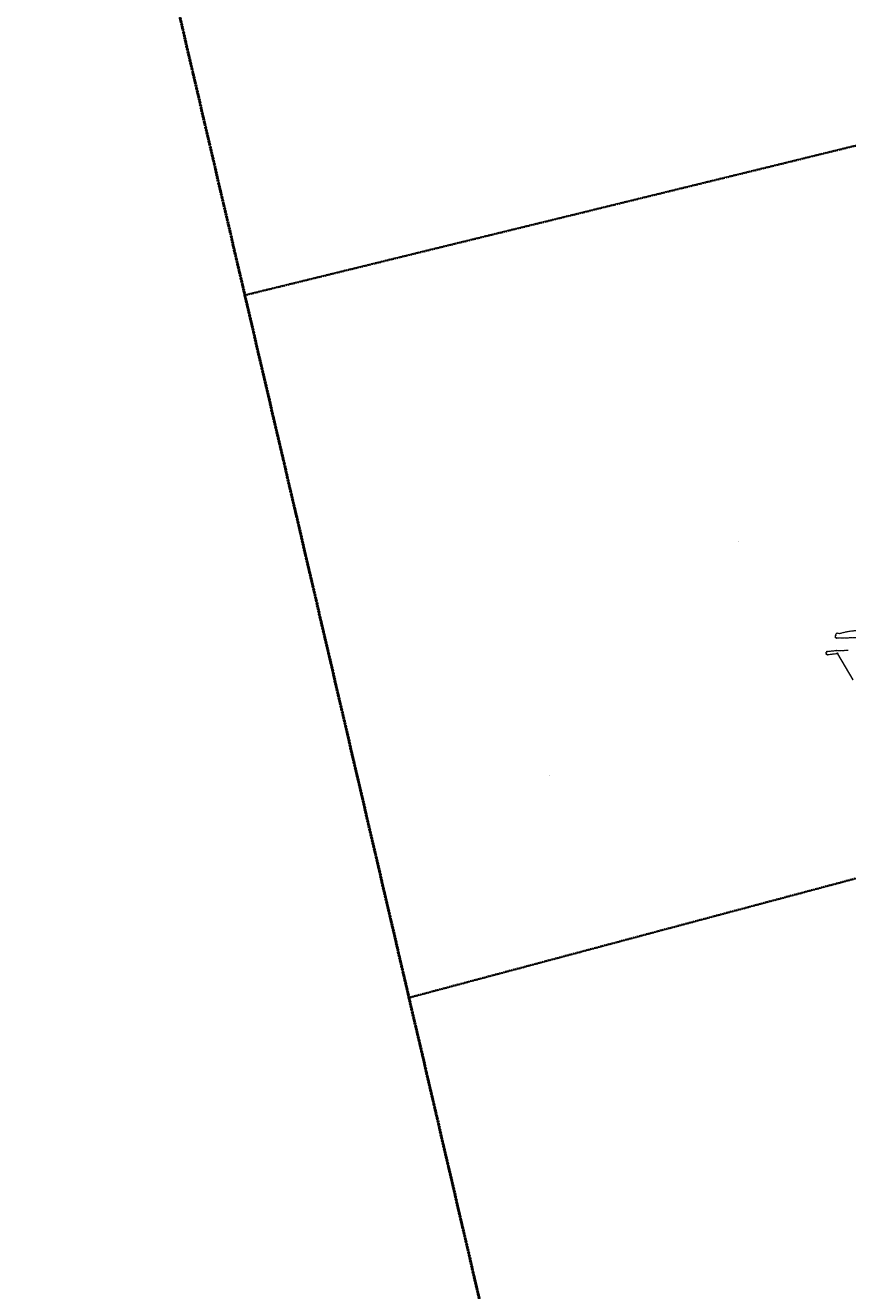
# Model space of a CAD drawing. Extents: x 5459987 to 5506369, y 5959610 to 5991660.
# Tile 4 of 51: x 5461081 to 5462107, y 5971434 to 5973012. Entities that reach past the tile are written whole.
import ezdxf
from ezdxf.enums import TextEntityAlignment as Align

# ---------------------------------------------------------------- set-up
doc = ezdxf.new("R2010")
doc.units = 0
for name, pattern in [('DWUKROPK4-3', [3.48, 2, -0.46, 0.05, -0.46, 0.05, -0.46]), ('KROPK3-2', [2.49, 1.5, -0.47, 0.05, -0.47]), ('PRZER1-1', [1, 0.5, -0.5]), ('PRZER3-2', [2.5, 1.5, -1])]:
    doc.linetypes.add(name, pattern=pattern)
doc.layers.get('0').update_dxf_attribs({"linetype": 'CONTINUOUS'})
for name, color, linetype, lineweight in [('GEPPGD', 7, 'CONTINUOUS', 18), ('GEPPGO', 7, 'CONTINUOUS', 18), ('GEPPGP', 7, 'CONTINUOUS', 18), ('GESJEW', 7, 'CONTINUOUS', 35), ('GESJOB', 7, 'CONTINUOUS', 35), ('GESJPO', 7, 'CONTINUOUS', 50), ('GESOZN', 7, 'CONTINUOUS', 18)]:
    doc.layers.add(name, color=color, linetype=linetype, lineweight=lineweight)
for name, color, linetype, lineweight, true_color in [('GESUZY', 7, 'CONTINUOUS', 18, 0x008000), ('GESUZY_O', 7, 'CONTINUOUS', 18, 0x008000), ('GSSWWS', 7, 'CONTINUOUS', 18, 0x59d9ff), ('GSSWWS_O', 7, 'CONTINUOUS', 18, 0x59d9ff)]:
    doc.layers.add(name, color=color, linetype=linetype, lineweight=lineweight, true_color=true_color)
doc.styles.add('Arial', font='arial.ttf')

# ---------------------------------------------------------------- blocks, each defined once
blk = doc.blocks.new('GEPPGD1_2')
blk.add_hatch(color=0).paths.add_polyline_path([(0, -0.045), (0.013906, -0.042798), (0.02645, -0.036406), (0.036406, -0.02645), (0.042798, -0.013906), (0.045, 0), (0.042798, 0.013906), (0.036406, 0.02645), (0.02645, 0.036406), (0.013906, 0.042798), (0, 0.045), (-0.013906, 0.042798), (-0.02645, 0.036406), (-0.036406, 0.02645), (-0.042798, 0.013906), (-0.045, 0), (-0.042798, -0.013906), (-0.036406, -0.02645), (-0.02645, -0.036406), (-0.013906, -0.042798)])
blk = doc.blocks.new('GEPPGD1_1')
at = {"color": 0}
blk.add_lwpolyline([(0, 0.25), (0.077254, 0.237764), (0.146946, 0.202254), (0.202254, 0.146946), (0.237764, 0.077254), (0.25, 0), (0.237764, -0.077254), (0.202254, -0.146946), (0.146946, -0.202254), (0.077254, -0.237764), (0, -0.25), (-0.077254, -0.237764), (-0.146946, -0.202254), (-0.202254, -0.146946), (-0.237764, -0.077254), (-0.25, 0), (-0.237764, 0.077254), (-0.202254, 0.146946), (-0.146946, 0.202254), (-0.077254, 0.237764)], close=True, dxfattribs=at)
blk = doc.blocks.new('GEPPGP1_1')
at = {"color": 0}
blk.add_lwpolyline([(0, 0.25), (0.077254, 0.237764), (0.146946, 0.202254), (0.202254, 0.146946), (0.237764, 0.077254), (0.25, 0), (0.237764, -0.077254), (0.202254, -0.146946), (0.146946, -0.202254), (0.077254, -0.237764), (0, -0.25), (-0.077254, -0.237764), (-0.146946, -0.202254), (-0.202254, -0.146946), (-0.237764, -0.077254), (-0.25, 0), (-0.237764, 0.077254), (-0.202254, 0.146946), (-0.146946, 0.202254), (-0.077254, 0.237764)], close=True, dxfattribs=at)
blk = doc.blocks.new('GEPPGO1_2')
blk.add_hatch(color=0).paths.add_polyline_path([(0, -0.045), (0.013906, -0.042798), (0.02645, -0.036406), (0.036406, -0.02645), (0.042798, -0.013906), (0.045, 0), (0.042798, 0.013906), (0.036406, 0.02645), (0.02645, 0.036406), (0.013906, 0.042798), (0, 0.045), (-0.013906, 0.042798), (-0.02645, 0.036406), (-0.036406, 0.02645), (-0.042798, 0.013906), (-0.045, 0), (-0.042798, -0.013906), (-0.036406, -0.02645), (-0.02645, -0.036406), (-0.013906, -0.042798)])

msp = doc.modelspace()

# ---------------------------------------------------------------- linework, layer by layer
at = {"layer": 'GESJEW', "color": 252, "linetype": 'KROPK3-2', "lineweight": 35, "elevation": 10.2}
msp.add_lwpolyline([(5461362, 5974436.5), (5461429.5, 5974333.6), (5461322.7, 5974106.2), (5461225.5, 5973899.3), (5461081.3, 5973884.1), (5461105, 5973746.8), (5461355.1, 5972675.7), (5461559.8, 5971799.3), (5461712.2, 5971146.5), (5461869.5, 5970472.8), (5461882.7, 5970367.4), (5461993.7, 5969480.6), (5462217.7, 5967690.6), (5463143.2, 5960296.6)], dxfattribs=at)
at = {"layer": 'GESJOB', "color": 252, "linetype": 'PRZER3-2', "lineweight": 35, "elevation": 10.2}
for points in [[(5462200.9, 5971970.5), (5461925.3, 5971896.9), (5461559.8, 5971799.3), (5461355.1, 5972675.7), (5462196.7, 5972881.8)], [(5462200.9, 5971970.5), (5461925.3, 5971896.9), (5461559.8, 5971799.3), (5461712.2, 5971146.5)]]:
    msp.add_lwpolyline(points, dxfattribs=at)
at = {"layer": 'GESJPO', "color": 252, "linetype": 'DWUKROPK4-3', "lineweight": 50, "elevation": 10.3}
msp.add_lwpolyline([(5461362, 5974436.5), (5461429.5, 5974333.6), (5461322.7, 5974106.2), (5461225.5, 5973899.3), (5461081.3, 5973884.1), (5461105, 5973746.8), (5461355.1, 5972675.7), (5461559.8, 5971799.3), (5461712.2, 5971146.5), (5461869.5, 5970472.8), (5461882.7, 5970367.4), (5461993.7, 5969480.6), (5462217.7, 5967690.6), (5463143.2, 5960296.6), (5467125, 5960716.7), (5467603.9, 5960762.2), (5468262.7, 5960847.9), (5468876.1, 5960981.2)], dxfattribs=at)
at = {"layer": 'GESOZN', "color": 252, "linetype": 'Continuous', "lineweight": 18, "elevation": 10.1}
msp.add_lwpolyline([(5461362, 5974436.5), (5461429.5, 5974333.6), (5461322.7, 5974106.2), (5461225.5, 5973899.3), (5461081.3, 5973884.1), (5461105, 5973746.8), (5461355.1, 5972675.7), (5461559.8, 5971799.3), (5461712.2, 5971146.5), (5461869.5, 5970472.8), (5461882.7, 5970367.4), (5461993.7, 5969480.6), (5462217.7, 5967690.6), (5463143.2, 5960296.6), (5467125, 5960716.7), (5467603.9, 5960762.2), (5468262.7, 5960847.9), (5468876.1, 5960981.2)], dxfattribs=at)
at = {"layer": 'GESUZY', "color": 252, "linetype": 'PRZER1-1', "lineweight": 18, "elevation": 10.1}
for points in [[(5462196.7, 5972881.8), (5461355.1, 5972675.7), (5461559.8, 5971799.3), (5461925.3, 5971896.9), (5462200.9, 5971970.5)], [(5462119.1, 5972248.3), (5462093.3, 5972247.7), (5462091.9, 5972248.7), (5462091.9, 5972250.9), (5462092.2, 5972251.2), (5462092.1, 5972251.3), (5462092.4, 5972253), (5462093.4, 5972254.3), (5462096.2, 5972253.7), (5462106.7, 5972256.2), (5462123.4, 5972258.4)], [(5462113.7, 5972195.9), (5462094.5, 5972228.5), (5462081.9, 5972227), (5462080.4, 5972227.9), (5462080.2, 5972230.1), (5462081.2, 5972231.3), (5462092.9, 5972232.6), (5462107.4, 5972232.7)]]:
    msp.add_lwpolyline(points, dxfattribs=at)
at = {"layer": 'GSSWWS', "color": 252, "linetype": 'Continuous', "lineweight": 18, "elevation": 10.1}
for points in [[(5462196.7, 5972881.8), (5461355.2, 5972675.7), (5461559.8, 5971799.3), (5461925.3, 5971896.9), (5462200.9, 5971970.5)], [(5462119.1, 5972248.3), (5462093.3, 5972247.7), (5462091.9, 5972248.7), (5462091.9, 5972250.9), (5462092.2, 5972251.2), (5462092.1, 5972251.3), (5462092.4, 5972253), (5462093.4, 5972254.3), (5462096.2, 5972253.7), (5462106.7, 5972256.2), (5462123.4, 5972258.4)], [(5462113.7, 5972195.9), (5462094.5, 5972228.5), (5462081.9, 5972227), (5462080.4, 5972227.9), (5462080.2, 5972230.1), (5462081.2, 5972231.3), (5462092.9, 5972232.6), (5462107.4, 5972232.7)]]:
    msp.add_lwpolyline(points, dxfattribs=at)

# ---------------------------------------------------------------- block references
at = {"layer": 'GEPPGD', "color": 86, "linetype": 'Continuous', "lineweight": 18, "true_color": 0x1a7000}
for name, p in [('GEPPGD1_2', (5462093.4, 5972254.3, 10.2)), ('GEPPGD1_2', (5462096.2, 5972253.7, 10.2)), ('GEPPGD1_2', (5462106.7, 5972256.2, 10.2)), ('GEPPGD1_1', (5462091.9, 5972250.9, 10.2)), ('GEPPGD1_1', (5462091.9, 5972248.7, 10.2)), ('GEPPGD1_2', (5462092.1, 5972251.3, 10.2)), ('GEPPGD1_2', (5462092.4, 5972253, 10.2)), ('GEPPGD1_1', (5462093.3, 5972247.7, 10.2)), ('GEPPGD1_1', (5462080.2, 5972230.1, 10.2)), ('GEPPGD1_1', (5462080.4, 5972227.9, 10.2)), ('GEPPGD1_1', (5462081.2, 5972231.3, 10.2)), ('GEPPGD1_1', (5462081.9, 5972227, 10.2)), ('GEPPGD1_2', (5462082.1, 5972229.9, 10.2)), ('GEPPGD1_2', (5462082.2, 5972229, 10.2)), ('GEPPGD1_2', (5462082.9, 5972228.4, 10.2)), ('GEPPGD1_1', (5462092.9, 5972232.6, 10.2)), ('GEPPGD1_1', (5462093.9, 5972229.5, 10.2)), ('GEPPGD1_1', (5462094.5, 5972228.5, 10.2))]:
    msp.add_blockref(name, p, dxfattribs=at)
at = {"layer": 'GEPPGO', "color": 252, "linetype": 'Continuous', "lineweight": 18}
msp.add_blockref('GEPPGO1_2', (5461925.3, 5971896.9, 10.2), dxfattribs=at)
at = {"layer": 'GEPPGP', "color": 252, "linetype": 'Continuous', "lineweight": 18}
for p in [(5461355.1, 5972675.7, 10.2), (5461559.8, 5971799.3, 10.2)]:
    msp.add_blockref('GEPPGP1_1', p, dxfattribs=at)

# ---------------------------------------------------------------- texts
at = {"layer": 'GESUZY_O', "color": 252, "linetype": 'Continuous', "lineweight": 0, "style": 'Arial'}
msp.add_text('Wm', height=1, dxfattribs=at).set_placement((5461735.8, 5972076.3, 10.8), align=Align.CENTER)
at = {"layer": 'GSSWWS_O', "color": 252, "linetype": 'Continuous', "lineweight": 0, "style": 'Arial'}
msp.add_text('w.', height=1.25, dxfattribs=at).set_placement((5461970.9, 5972367.3, 10.8), align=Align.CENTER)

doc.saveas('drawing.dxf')
